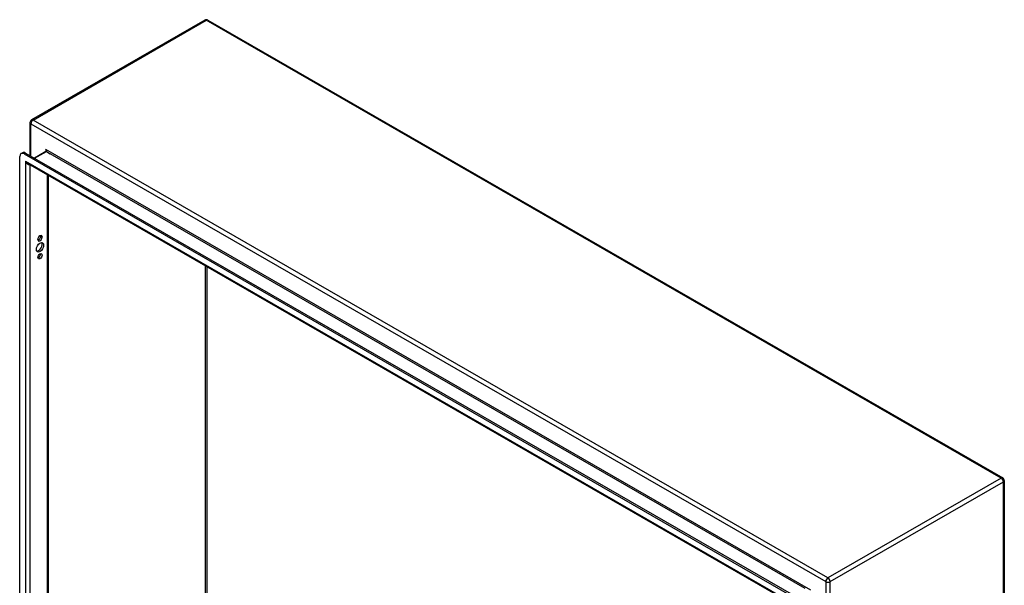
# Model space of a CAD drawing. Header units: inches. Extents: x 18 to 229, y 20 to 132.
# Tile 115 of 115: x 198 to 229, y 107 to 125. Entities that reach past the tile are written whole.
import ezdxf

# ---------------------------------------------------------------- set-up
doc = ezdxf.new("R2010")
doc.units = ezdxf.units.IN
doc.header["$MEASUREMENT"] = 0
doc.layers.add('Visible Edges(ANSI)', color=7, linetype='Continuous', lineweight=25)
doc.layers.add('Visible Tangent Edges(ANSI)', color=7, linetype='Continuous', lineweight=25)

msp = doc.modelspace()

# ---------------------------------------------------------------- linework, layer by layer
at = {"layer": 'Visible Edges(ANSI)'}
for p, q in [((203.601, 125.105), (198.084, 121.928)), ((203.7, 125.105), (229.016, 110.526)), ((198.034, 121.842), (198.034, 120.79)), ((197.707, 72.868), (197.707, 120.762)), ((197.748, 120.853), (197.797, 120.88)), ((197.847, 120.843), (222.3, 106.761)), ((197.895, 120.871), (222.348, 106.789)), ((198.542, 120.922), (198.174, 120.71)), ((222.214, 106.568), (197.974, 120.527)), ((198.613, 120.159), (198.613, 73.247)), ((198.372, 118.217), (198.372, 118.227)), ((198.288, 118.113), (198.288, 118.124)), ((198.42, 118.2), (198.42, 118.189)), ((229.065, 110.441), (229.065, 61.55))]:
    msp.add_line(p, q, dxfattribs=at)
at = {"layer": 'Visible Edges(ANSI)', "flags": 128}
msp.add_lwpolyline([(198.545, 120.935), (198.545, 120.93), (198.544, 120.925), (198.543, 120.923), (198.542, 120.922)], dxfattribs=at)
at = {"layer": 'Visible Edges(ANSI)'}
for centre, start, end in [((203.65, 125.019), 60.064, 119.936), ((198.133, 121.842), 119.936, 180), ((228.966, 110.441), 0, 60.064)]:
    msp.add_arc(centre, 0.099, start, end, dxfattribs=at)
for centre, major_axis, start_param, end_param in [((197.847, 120.682), (-0.098, 0.171), 5.499721, 7.070517), ((197.895, 120.71), (-0.098, 0.171), 5.499721, 6.283185), ((198.354, 118.162), (0.0467, 0.081), 5.495853, 8.637446), ((198.306, 118.189), (0.0467, 0.081), 5.495853, 5.744197), ((198.306, 117.898), (-0.082, -0.143), 0.295117, 2.846476), ((198.354, 118.151), (-0.0467, -0.081), 5.495853, 8.637446), ((198.306, 118.179), (0.0467, 0.081), 3.680581, 5.495853), ((198.306, 117.612), (0.0467, 0.081), 3.680581, 5.744197)]:
    msp.add_ellipse(centre, major_axis=major_axis, ratio=0.578093, start_param=start_param, end_param=end_param, dxfattribs=at)
for centre, major_axis in [((198.354, 117.87), (-0.082, -0.143)), ((198.354, 117.584), (-0.0467, -0.081))]:
    msp.add_ellipse(centre, major_axis=major_axis, ratio=0.578093, dxfattribs=at)
at = {"layer": 'Visible Tangent Edges(ANSI)'}
for p, q in [((198.133, 121.923), (203.65, 125.1)), ((228.966, 110.521), (203.65, 125.1)), ((198.063, 121.802), (223.379, 107.223)), ((198.063, 120.773), (198.063, 121.802)), ((223.449, 107.345), (198.133, 121.923)), ((197.847, 120.843), (197.895, 120.871)), ((198.183, 120.704), (198.558, 120.92)), ((222.907, 106.949), (198.536, 120.983)), ((198.536, 120.983), (198.536, 120.918)), ((198.558, 120.92), (198.677, 120.851)), ((222.722, 107.005), (198.677, 120.851)), ((197.888, 120.61), (222.259, 106.576)), ((197.888, 120.61), (197.888, 72.812)), ((198.028, 120.496), (198.028, 72.918)), ((198.584, 120.176), (198.584, 73.238)), ((198.372, 118.227), (198.42, 118.2)), ((198.372, 118.217), (198.42, 118.189)), ((203.628, 76.141), (203.628, 117.271)), ((203.672, 117.246), (203.672, 76.141)), ((228.966, 110.521), (223.449, 107.345)), ((223.519, 107.223), (229.036, 110.4)), ((229.036, 61.509), (229.036, 110.4)), ((223.379, 107.223), (223.379, 58.332)), ((223.519, 58.332), (223.519, 107.223))]:
    msp.add_line(p, q, dxfattribs=at)
at = {"layer": 'Visible Tangent Edges(ANSI)', "flags": 128}
for points in [[(198.558, 120.92), (198.559, 120.921), (198.561, 120.923), (198.562, 120.925), (198.562, 120.927), (198.563, 120.929), (198.563, 120.931), (198.563, 120.934), (198.563, 120.936), (198.562, 120.939), (198.561, 120.942), (198.56, 120.945), (198.559, 120.948), (198.558, 120.951), (198.556, 120.954), (198.555, 120.957), (198.553, 120.96), (198.551, 120.963), (198.549, 120.966), (198.547, 120.969), (198.545, 120.972), (198.543, 120.975), (198.541, 120.978), (198.538, 120.981), (198.536, 120.983)], [(198.536, 120.983), (198.537, 120.981), (198.537, 120.979), (198.538, 120.977), (198.538, 120.975), (198.539, 120.973), (198.54, 120.971), (198.54, 120.969), (198.541, 120.967), (198.541, 120.965), (198.542, 120.963), (198.542, 120.961), (198.542, 120.959), (198.543, 120.957), (198.543, 120.955), (198.544, 120.953), (198.544, 120.951), (198.544, 120.949), (198.544, 120.947), (198.545, 120.945), (198.545, 120.943), (198.545, 120.941), (198.545, 120.939), (198.545, 120.937), (198.545, 120.935)]]:
    msp.add_lwpolyline(points, dxfattribs=at)
at = {"layer": 'Visible Tangent Edges(ANSI)'}
for centre, major_axis, ratio, start_param, end_param in [((203.65, 125.019), (-0.0494, 0.0858), 0.578093, 5.499721, 6.283185), ((203.65, 125.019), (0.0494, 0.0858), 0.578093, 0, 0.783464), ((198.133, 121.842), (-0.099, 0), 0.575862, 0, 0.785398), ((198.133, 121.842), (0.0494, 0.0858), 0.578093, 0.783464, 2.354261), ((198.133, 121.842), (-0.0494, 0.0858), 0.578093, 5.499721, 6.283185), ((198.558, 120.895), (-0.0155, 0.0269), 0.578093, 5.499721, 6.283185), ((197.958, 120.651), (0.095, -0.132), 0.494861, 4.660263, 5.447595), ((197.958, 120.651), (0.066, -0.148), 0.494835, 4.763011, 6.227417), ((228.966, 110.441), (0.0494, 0.0858), 0.578093, 0, 0.783464), ((228.966, 110.441), (0.0494, -0.0858), 0.578093, 0.787332, 2.358128), ((228.966, 110.441), (0.099, 0), 0.575862, 5.497787, 6.283185), ((223.449, 107.264), (-0.0494, -0.0858), 0.578093, 3.925057, 5.495853), ((223.449, 107.264), (0.0494, -0.0858), 0.578093, 0.787332, 2.358128), ((223.449, 107.264), (0.099, 0), 0.575862, 3.926991, 5.497787)]:
    msp.add_ellipse(centre, major_axis=major_axis, ratio=ratio, start_param=start_param, end_param=end_param, dxfattribs=at)

doc.saveas('drawing.dxf')
